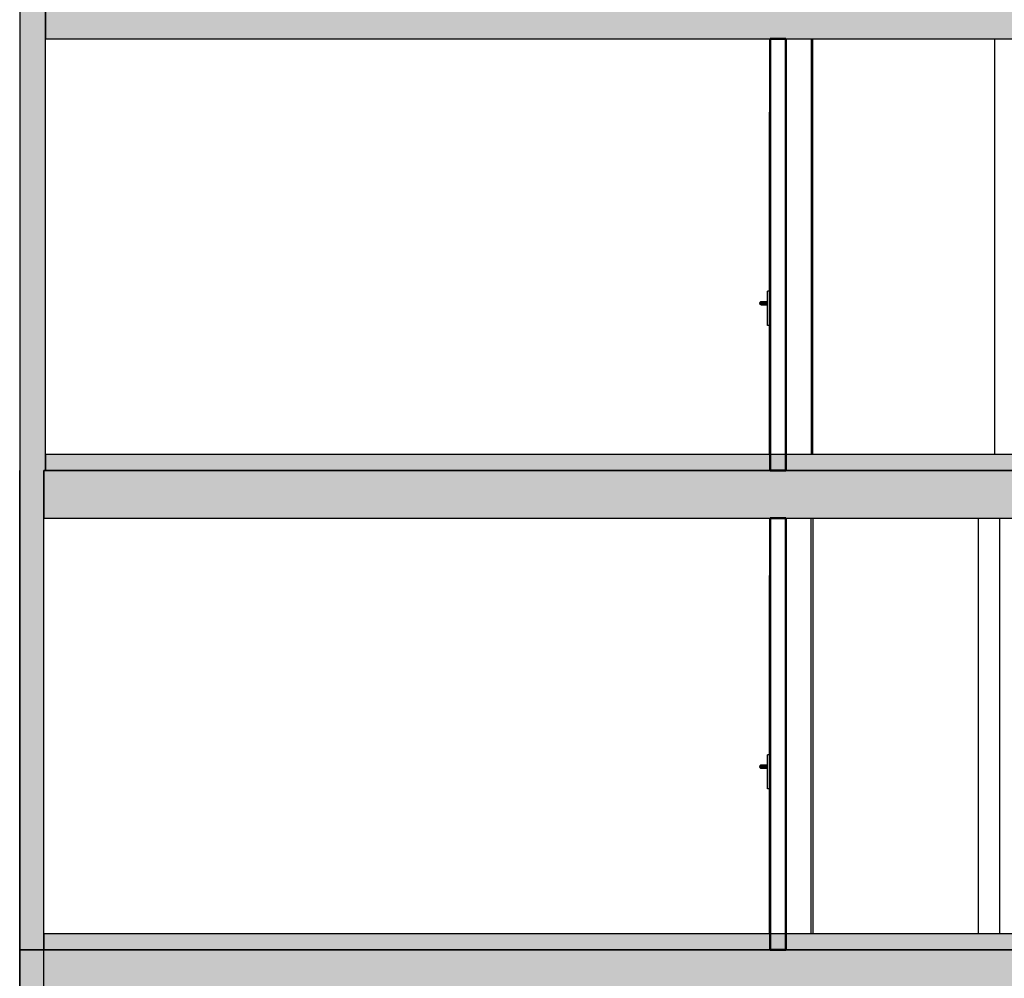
# Model space of a CAD drawing. Header units: metres. Extents: x -1 to 518, y -65 to 31.
# Tile 21 of 26: x 493 to 499, y -49 to -43. Entities that reach past the tile are written whole.
import ezdxf

# ---------------------------------------------------------------- set-up
doc = ezdxf.new("R2010")
doc.units = ezdxf.units.M
doc.linetypes.add('CONTINUA', pattern=[0])
doc.layers.add('+++++ CÀLCUL SECCIÓ B', color=7, linetype='CONTINUA', lineweight=25)

msp = doc.modelspace()

# ---------------------------------------------------------------- hatches: boundary and pattern name
at = {"layer": '+++++ CÀLCUL SECCIÓ B', "linetype": 'CONTINUA', "lineweight": 25, "true_color": 0xa0a0a0, "transparency": 33554687}
for points in [[(493.1404, -42.77), (492.9804, -42.77), (492.9804, -45.78), (493.1404, -45.78)], [(493.1304, -45.78), (492.9804, -45.78), (492.9804, -48.79), (493.1304, -48.79)]]:
    msp.add_hatch(color=253, dxfattribs=at).paths.add_polyline_path(points)
at = {"layer": '+++++ CÀLCUL SECCIÓ B', "linetype": 'CONTINUA', "lineweight": 25, "true_color": 0xababab, "transparency": 33554687}
for points in [[(508.088, -42.77), (493.1404, -42.77), (493.1404, -43.07), (508.088, -43.07)], [(508.088, -45.78), (493.1304, -45.78), (493.1304, -46.08), (508.088, -46.08)], [(507.968, -48.79), (492.9804, -48.79), (492.9804, -49.09), (507.968, -49.09)]]:
    msp.add_hatch(color=253, dxfattribs=at).paths.add_polyline_path(points)
at = {"layer": '+++++ CÀLCUL SECCIÓ B', "linetype": 'CONTINUA', "lineweight": 25, "transparency": 33554687}
for points in [[(508.088, -45.68), (493.1404, -45.68), (493.1404, -45.78), (508.088, -45.78)], [(508.088, -48.69), (493.1304, -48.69), (493.1304, -48.79), (508.088, -48.79)]]:
    msp.add_hatch(color=32, dxfattribs=at).paths.add_polyline_path(points)
at = {"layer": '+++++ CÀLCUL SECCIÓ B', "linetype": 'CONTINUA', "lineweight": 18, "transparency": 33554687}
msp.add_hatch(color=220, dxfattribs=at).paths.add_polyline_path([(493.1304, -48.79), (492.9804, -48.79), (492.9804, -51.69), (493.1304, -51.69)])

# ---------------------------------------------------------------- linework, layer by layer
at = {"layer": '+++++ CÀLCUL SECCIÓ B', "color": 7, "linetype": 'CONTINUA', "lineweight": 25, "transparency": 33554687}
for p, q in [((492.9804, -42.77), (492.9804, -45.78)), ((493.1404, -42.77), (493.1404, -43.07)), ((493.1404, -43.07), (493.1404, -42.77)), ((493.1404, -43.07), (497.6892, -43.07)), ((493.1404, -45.68), (493.1404, -43.07)), ((497.6892, -43.07), (497.7892, -43.07)), ((497.7892, -43.07), (502.9932, -43.07)), ((497.9489, -43.07), (497.9489, -45.68)), ((497.9498, -45.68), (497.9498, -43.07)), ((497.959, -45.68), (497.959, -43.07)), ((499.1, -45.68), (499.1, -43.07)), ((497.6842, -43.53), (497.6842, -45.68)), ((497.6842, -43.53), (497.6892, -43.53)), ((497.6742, -44.87), (497.6742, -44.655)), ((497.6842, -44.655), (497.6742, -44.655)), ((497.6255, -44.725), (497.6242, -44.73)), ((497.6242, -44.73), (497.6255, -44.735)), ((497.6242, -44.73), (497.6742, -44.73)), ((497.6292, -44.7213), (497.6255, -44.725)), ((497.6255, -44.725), (497.6742, -44.725)), ((497.6255, -44.735), (497.6292, -44.7387)), ((497.6255, -44.735), (497.6742, -44.735)), ((497.6342, -44.72), (497.6292, -44.7213)), ((497.6292, -44.7213), (497.6742, -44.7213)), ((497.6292, -44.7387), (497.6342, -44.74)), ((497.6292, -44.7387), (497.6742, -44.7387)), ((497.6742, -44.72), (497.6342, -44.72)), ((497.6342, -44.74), (497.6742, -44.74)), ((497.6842, -44.87), (497.6742, -44.87)), ((493.1404, -45.78), (493.1404, -45.68)), ((493.1404, -45.68), (493.1404, -45.78)), ((508.088, -45.68), (493.1404, -45.68)), ((492.9804, -48.79), (492.9804, -45.78)), ((492.9804, -45.78), (492.9804, -45.78)), ((492.9804, -45.78), (492.9804, -48.79)), ((493.1304, -45.78), (493.1304, -46.08)), ((497.6892, -45.78), (493.1304, -45.78)), ((493.1304, -46.08), (493.1304, -45.78)), ((493.1304, -45.78), (493.1404, -45.78)), ((493.1404, -45.78), (497.6892, -45.78)), ((497.7892, -45.78), (497.6892, -45.78)), ((497.6892, -45.78), (497.7892, -45.78)), ((502.9932, -45.78), (497.7892, -45.78)), ((497.7892, -45.78), (502.9932, -45.78)), ((493.1304, -46.08), (497.6892, -46.08)), ((493.1304, -48.69), (493.1304, -46.08)), ((497.6892, -46.08), (497.7892, -46.08)), ((497.7892, -46.08), (504.5051, -46.08)), ((497.9469, -48.69), (497.9469, -46.08)), ((497.948, -48.69), (497.948, -46.08)), ((497.9592, -48.69), (497.9592, -46.08)), ((498.9971, -48.69), (498.9971, -46.08)), ((498.999, -48.69), (498.999, -46.08)), ((499.1325, -48.69), (499.1325, -46.08)), ((497.6842, -46.44), (497.6842, -48.69)), ((497.6842, -46.44), (497.6892, -46.44)), ((497.6742, -47.78), (497.6742, -47.565)), ((497.6842, -47.565), (497.6742, -47.565)), ((497.6255, -47.635), (497.6242, -47.64)), ((497.6242, -47.64), (497.6255, -47.645)), ((497.6242, -47.64), (497.6742, -47.64)), ((497.6292, -47.6313), (497.6255, -47.635)), ((497.6255, -47.635), (497.6742, -47.635)), ((497.6255, -47.645), (497.6292, -47.6487)), ((497.6255, -47.645), (497.6742, -47.645)), ((497.6342, -47.63), (497.6292, -47.6313)), ((497.6292, -47.6313), (497.6742, -47.6313)), ((497.6292, -47.6487), (497.6342, -47.65)), ((497.6292, -47.6487), (497.6742, -47.6487)), ((497.6742, -47.63), (497.6342, -47.63)), ((497.6342, -47.65), (497.6742, -47.65)), ((497.6842, -47.78), (497.6742, -47.78)), ((493.1304, -48.79), (493.1304, -48.69)), ((493.1304, -48.69), (493.1304, -48.79)), ((504.6058, -48.69), (493.1304, -48.69)), ((492.9786, -51.69), (492.9786, -48.79)), ((492.9804, -48.79), (492.9786, -48.79)), ((492.9804, -48.79), (493.1304, -48.79)), ((492.9804, -48.79), (492.9804, -49.09)), ((493.1304, -48.79), (492.9804, -48.79)), ((492.9804, -48.79), (492.9804, -51.69)), ((493.1304, -48.79), (492.9804, -48.79)), ((493.1304, -48.79), (497.6892, -48.79)), ((497.6892, -48.79), (493.1304, -48.79)), ((493.1304, -51.69), (493.1304, -48.79)), ((497.6892, -48.79), (497.7892, -48.79)), ((497.7892, -48.79), (497.6892, -48.79)), ((497.7892, -48.79), (504.5051, -48.79)), ((504.5051, -48.79), (497.7892, -48.79))]:
    msp.add_line(p, q, dxfattribs=at)
at = {"layer": '+++++ CÀLCUL SECCIÓ B', "color": 4, "linetype": 'CONTINUA', "lineweight": 50, "transparency": 33554687}
for p, q in [((497.6892, -43.07), (497.6892, -45.78)), ((497.7892, -43.07), (497.6892, -43.07)), ((497.7892, -45.78), (497.7892, -43.07)), ((497.6892, -45.78), (497.7892, -45.78)), ((497.6892, -46.08), (497.6892, -48.79)), ((497.7892, -46.08), (497.6892, -46.08)), ((497.7892, -48.79), (497.7892, -46.08)), ((497.6892, -48.79), (497.7892, -48.79))]:
    msp.add_line(p, q, dxfattribs=at)

doc.saveas('drawing.dxf')
